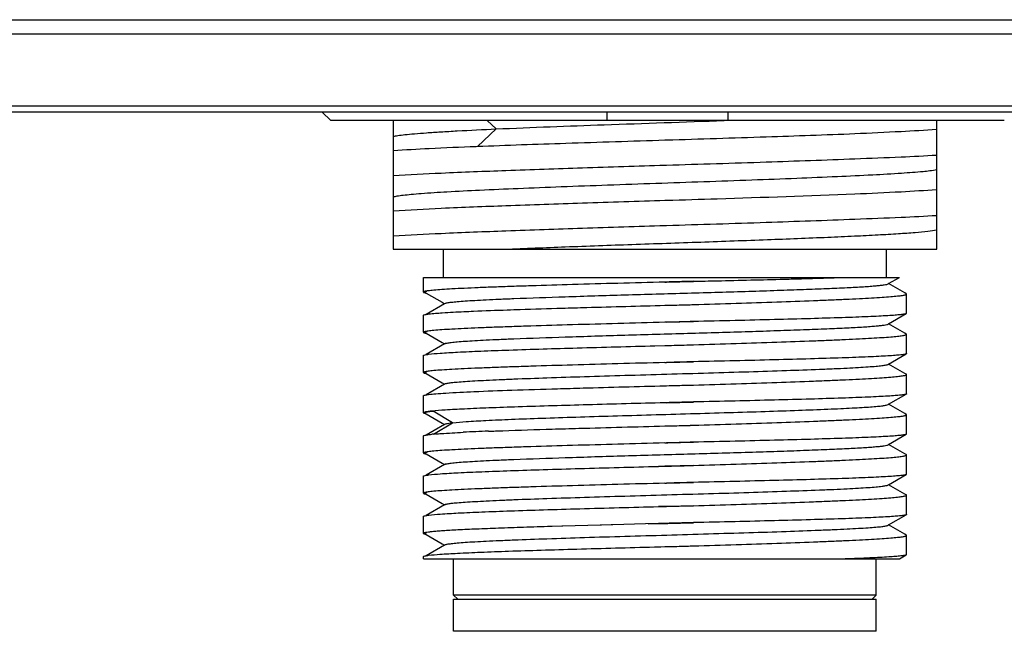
# Model space of a CAD drawing. Header units: millimetres. Extents: x 124 to 521, y 96 to 427.
# Tile 6 of 21: x 268.88 to 281.11, y 210.01 to 217.62. Entities that reach past the tile are written whole.
import ezdxf

# ---------------------------------------------------------------- set-up
doc = ezdxf.new("R2010")
doc.units = ezdxf.units.MM
doc.header["$LTSCALE"] = 32.67
doc.layers.add('00_COMPONENTS', color=7, linetype='CONTINUOUS')

msp = doc.modelspace()

# ---------------------------------------------------------------- linework, layer by layer
at = {"layer": '00_COMPONENTS'}
for p, q in [((267.6739, 217.6181), (303.7881, 217.6181)), ((267.4661, 217.4413), (303.7881, 217.4413)), ((303.7881, 216.542), (252.9701, 216.542)), ((303.7881, 216.4689), (252.9701, 216.4689)), ((272.6373, 216.4689), (272.7433, 216.3646)), ((281.1099, 216.3646), (272.7433, 216.3646)), ((273.5201, 216.3646), (273.5201, 215.6754)), ((274.797, 216.2598), (274.6846, 216.3646)), ((276.1766, 216.3646), (276.1766, 216.4689)), ((277.6766, 216.4689), (277.6766, 216.3646)), ((280.2701, 214.7645), (280.2701, 216.3646)), ((274.5646, 216.0432), (274.7971, 216.2597)), ((276.8951, 216.1224), (276.9155, 216.1231)), ((274.5489, 216.0433), (274.5645, 216.0439)), ((276.9155, 215.806), (276.8951, 215.8053)), ((273.5201, 215.6736), (273.5201, 214.9254)), ((276.8951, 215.3724), (276.9155, 215.373)), ((276.9155, 215.056), (276.8951, 215.0553)), ((273.5201, 214.9236), (273.5201, 214.7645)), ((273.5201, 214.7645), (280.2701, 214.7645)), ((274.1451, 214.4145), (274.1451, 214.7645)), ((279.6451, 214.4145), (279.6451, 214.7645)), ((273.8951, 214.2316), (273.8951, 214.4145)), ((273.8952, 214.4145), (279.8063, 214.4145)), ((278.3774, 214.3924), (278.3872, 214.3927)), ((279.6729, 214.337), (279.8064, 214.4142)), ((276.9155, 214.3564), (276.8951, 214.3559)), ((276.8951, 214.3559), (276.9155, 214.3564)), ((276.9155, 214.3564), (277.2487, 214.3653)), ((279.6661, 214.3331), (279.6729, 214.337)), ((279.7011, 214.3207), (279.6729, 214.337)), ((279.8735, 214.2211), (279.7011, 214.3207)), ((273.9147, 214.2277), (273.9285, 214.2198)), ((273.9285, 214.2198), (274.1273, 214.1049)), ((279.8916, 214.2106), (279.8735, 214.2211)), ((279.8951, 213.9671), (279.8951, 214.2066)), ((274.1581, 214.0871), (273.9294, 213.9548)), ((274.1273, 214.1049), (274.1581, 214.0871)), ((274.1649, 214.091), (274.1581, 214.0871)), ((276.8951, 214.0672), (276.9155, 214.0677)), ((276.8951, 214.0672), (276.9155, 214.0677)), ((273.8951, 213.7316), (273.8951, 213.9429)), ((279.673, 213.837), (279.8923, 213.9638)), ((276.9155, 213.8564), (276.8951, 213.8558)), ((276.9155, 213.8564), (277.2487, 213.8652)), ((279.6661, 213.8331), (279.673, 213.837)), ((279.7013, 213.8207), (279.673, 213.837)), ((279.8736, 213.721), (279.7013, 213.8207)), ((273.9147, 213.7277), (273.9285, 213.7198)), ((273.9285, 213.7198), (274.1273, 213.6049)), ((279.8917, 213.7106), (279.8736, 213.721)), ((279.8951, 213.4671), (279.8951, 213.7066)), ((274.1581, 213.5871), (273.9292, 213.4548)), ((274.1273, 213.6049), (274.1581, 213.5871)), ((274.1649, 213.591), (274.1581, 213.5871)), ((276.7707, 213.5639), (276.9155, 213.5677)), ((276.7707, 213.5639), (276.8951, 213.5672)), ((276.7707, 213.5639), (276.8951, 213.5672)), ((276.8951, 213.5672), (276.9155, 213.5678)), ((276.9155, 213.5678), (277.2491, 213.5761)), ((273.8951, 213.2316), (273.8951, 213.4429)), ((279.673, 213.3371), (279.8923, 213.4638)), ((276.8951, 213.3559), (276.9155, 213.3564)), ((276.8951, 213.3559), (276.9155, 213.3564)), ((276.9155, 213.3564), (277.2487, 213.3652)), ((279.6661, 213.3331), (279.673, 213.3371)), ((279.7013, 213.3207), (279.673, 213.3371)), ((279.8736, 213.2211), (279.7013, 213.3207)), ((273.9147, 213.2277), (273.9285, 213.2198)), ((273.9285, 213.2198), (274.1273, 213.1049)), ((279.8916, 213.2107), (279.8736, 213.2211)), ((279.8951, 212.9671), (279.8951, 213.2066)), ((274.158, 213.0871), (273.9292, 212.9548)), ((274.1273, 213.1049), (274.158, 213.0871)), ((274.165, 213.0911), (274.158, 213.0871)), ((276.8951, 213.0672), (276.9155, 213.0677)), ((276.9155, 213.0677), (277.2491, 213.0762)), ((273.8951, 212.7316), (273.8951, 212.9429)), ((279.673, 212.837), (279.8923, 212.9638)), ((276.9155, 212.8564), (276.8951, 212.8558)), ((276.9155, 212.8564), (277.2487, 212.8652)), ((279.6661, 212.8331), (279.673, 212.837)), ((279.7012, 212.8207), (279.673, 212.837)), ((279.8735, 212.7211), (279.7012, 212.8207)), ((273.9146, 212.7278), (273.9278, 212.7201)), ((273.9278, 212.7201), (274.1284, 212.6042)), ((274.2575, 212.6082), (274.0162, 212.7525)), ((279.8915, 212.7107), (279.8735, 212.7211)), ((279.8951, 212.4672), (279.8951, 212.7066)), ((274.0193, 212.4656), (274.2575, 212.6081)), ((274.158, 212.5871), (274.0279, 212.5119)), ((274.1284, 212.6042), (274.158, 212.5871)), ((274.1649, 212.591), (274.158, 212.5871)), ((276.8951, 212.5674), (276.9155, 212.5679)), ((276.8951, 212.5672), (276.9155, 212.5677)), ((273.8951, 212.2316), (273.8951, 212.4429)), ((274.0279, 212.5119), (273.9291, 212.4548)), ((279.6729, 212.3371), (279.8923, 212.4639)), ((279.8951, 212.4671), (279.8923, 212.4639)), ((276.8951, 212.3558), (276.9319, 212.3568)), ((276.8951, 212.3558), (276.9155, 212.3564)), ((276.9319, 212.3568), (277.2486, 212.3652)), ((279.666, 212.3331), (279.6729, 212.3371)), ((279.7007, 212.3211), (279.6729, 212.3371)), ((279.8734, 212.2212), (279.7007, 212.3211)), ((273.9162, 212.2268), (273.9283, 212.2198)), ((273.9283, 212.2198), (274.1284, 212.1041)), ((279.8916, 212.2107), (279.8734, 212.2212)), ((279.8951, 211.9671), (279.8951, 212.2066)), ((274.158, 212.0871), (273.9292, 211.9548)), ((274.1284, 212.1041), (274.158, 212.0871)), ((274.1649, 212.0911), (274.158, 212.0871)), ((276.8127, 212.065), (276.9155, 212.0677)), ((276.9155, 212.0677), (276.8127, 212.065)), ((276.8127, 212.065), (276.8951, 212.0672)), ((276.9155, 212.0677), (276.8951, 212.0672)), ((277.2491, 212.0766), (276.9155, 212.0677)), ((279.6729, 211.8371), (279.8923, 211.9639)), ((279.8951, 211.9671), (279.8923, 211.9639)), ((273.8951, 211.7316), (273.8951, 211.9429)), ((276.8951, 211.8559), (276.9155, 211.8564)), ((276.8951, 211.8559), (276.9155, 211.8564)), ((276.9155, 211.8564), (277.2487, 211.8652)), ((279.6661, 211.8331), (279.6729, 211.8371)), ((279.7006, 211.8211), (279.6729, 211.8371)), ((273.9147, 211.7277), (273.9284, 211.7198)), ((273.9284, 211.7198), (274.1285, 211.6041)), ((279.8734, 211.7212), (279.7006, 211.8211)), ((279.8916, 211.7107), (279.8734, 211.7212)), ((279.8951, 211.4671), (279.8951, 211.7066)), ((274.158, 211.5871), (273.9292, 211.4548)), ((274.1285, 211.6041), (274.158, 211.5871)), ((274.165, 211.5911), (274.158, 211.5871)), ((276.8135, 211.565), (276.9155, 211.5677)), ((276.9155, 211.5677), (276.8135, 211.565)), ((276.8135, 211.565), (276.8951, 211.5672)), ((276.9323, 211.5682), (276.8951, 211.5672)), ((277.2491, 211.5766), (276.9323, 211.5682)), ((279.673, 211.337), (279.8923, 211.4638)), ((273.8951, 211.2316), (273.8951, 211.4429)), ((276.0883, 211.3343), (275.6264, 211.3212)), ((276.1006, 211.3346), (276.0883, 211.3343)), ((276.1055, 211.3347), (276.1006, 211.3346)), ((276.2273, 211.3381), (276.1055, 211.3347)), ((276.2475, 211.3386), (276.2273, 211.3381)), ((276.6515, 211.3494), (276.2475, 211.3386)), ((276.8151, 211.3537), (276.6515, 211.3494)), ((276.8151, 211.3537), (276.6515, 211.3494)), ((276.6883, 211.3504), (276.8151, 211.3537)), ((276.9155, 211.3564), (276.8151, 211.3537)), ((276.8151, 211.3537), (276.9155, 211.3564)), ((276.8951, 211.3558), (276.8151, 211.3537)), ((276.8951, 211.3559), (276.9316, 211.3568)), ((276.9316, 211.3568), (277.2487, 211.3652)), ((279.6661, 211.3331), (279.673, 211.337)), ((279.7006, 211.3211), (279.673, 211.337)), ((273.9147, 211.2278), (273.9285, 211.2198)), ((273.9285, 211.2198), (274.1285, 211.1042)), ((275.4883, 211.3172), (275.4799, 211.3169)), ((275.4932, 211.3173), (275.4883, 211.3172)), ((275.615, 211.3209), (275.4932, 211.3173)), ((275.6264, 211.3212), (275.615, 211.3209)), ((279.8733, 211.2212), (279.7006, 211.3211)), ((279.8916, 211.2107), (279.8733, 211.2212)), ((274.1285, 211.1042), (274.1581, 211.0871)), ((274.165, 211.0911), (274.1581, 211.0871)), ((279.8951, 210.9671), (279.8951, 211.2066)), ((274.1581, 211.0871), (273.9293, 210.9549)), ((276.7633, 211.0637), (276.8951, 211.0672)), ((276.7633, 211.0637), (276.8437, 211.0659)), ((276.8437, 211.0659), (276.8951, 211.0672)), ((276.8951, 211.0672), (276.9155, 211.0678)), ((276.8951, 211.0672), (276.9155, 211.0677)), ((276.9155, 211.0678), (276.9247, 211.068)), ((276.9247, 211.068), (277.2493, 211.0762)), ((273.8951, 210.9145), (273.8951, 210.9429)), ((273.8951, 210.9145), (279.8063, 210.9145)), ((274.2701, 210.4645), (274.2701, 210.9145)), ((279.5201, 210.4645), (279.5201, 210.9145)), ((279.8064, 210.9142), (279.8922, 210.9638)), ((274.3201, 210.4145), (274.2701, 210.4645)), ((279.5201, 210.4645), (274.2701, 210.4645)), ((274.2701, 210.0145), (274.2701, 210.4145)), ((274.2702, 210.4145), (279.5201, 210.4145)), ((279.4701, 210.4145), (279.5201, 210.4645)), ((279.5201, 210.0145), (279.5201, 210.4145)), ((279.5201, 210.0145), (274.2702, 210.0145))]:
    msp.add_line(p, q, dxfattribs=at)
for centre, radius, start, end in [((273.8541, 342.5062), 128.475, 271.365401, 271.514239), ((273.74, 345.0729), 132.5431, 271.372813, 271.517082), ((274.236, 210.1123), 2.3633, 95.36077, 95.74566), ((274.3004, 209.4244), 3.0543, 94.77855, 95.35893), ((275.8968, 180.8316), 31.6932, 92.16101, 92.72762)]:
    msp.add_arc(centre, radius, start, end, dxfattribs=at)
for points, knots in [([(274.7972, 216.2596), (275.2446, 216.2796), (276.1887, 216.3145), (277.133, 216.3469), (277.6296, 216.3646)], [0, 0, 0, 0, 0.4740061, 1, 1, 1, 1]), ([(273.5204, 216.1657), (273.5383, 216.1712), (273.5861, 216.1794), (273.6734, 216.1904), (273.7923, 216.2016), (273.941, 216.213), (274.1183, 216.2246), (274.4067, 216.2412), (274.636, 216.2527), (274.797, 216.2598)], [0, 0, 0, 0, 0.043927, 0.1129879, 0.2064739, 0.3233211, 0.4623928, 0.6224826, 1, 1, 1, 1]), ([(279.2539, 216.2021), (279.4451, 216.2105), (279.784, 216.2266), (280.1227, 216.2464), (280.2701, 216.2572)], [0, 0, 0, 0, 0.5643127, 1, 1, 1, 1]), ([(274.5645, 216.0439), (274.9307, 216.0584), (275.7076, 216.085), (276.4845, 216.1096), (276.8951, 216.1224)], [0, 0, 0, 0, 0.4714961, 1, 1, 1, 1]), ([(276.9155, 216.1231), (277.3281, 216.136), (278.1077, 216.1604), (278.8871, 216.1874), (279.2539, 216.2021)], [0, 0, 0, 0, 0.5293796, 1, 1, 1, 1]), ([(273.5201, 215.9924), (273.6692, 216.0026), (274.0121, 216.0207), (274.3551, 216.0356), (274.5489, 216.0433)], [0, 0, 0, 0, 0.4352933, 1, 1, 1, 1]), ([(279.2539, 215.8852), (278.8871, 215.8705), (278.1077, 215.8434), (277.3281, 215.8189), (276.9155, 215.806)], [0, 0, 0, 0, 0.4706188, 1, 1, 1, 1]), ([(280.2701, 215.9317), (280.1227, 215.9225), (279.784, 215.9056), (279.4451, 215.892), (279.2539, 215.8852)], [0, 0, 0, 0, 0.4356367, 1, 1, 1, 1]), ([(276.8951, 215.8053), (276.5532, 215.7946), (275.8947, 215.774), (274.9685, 215.7429), (274.1854, 215.7121), (273.7188, 215.6889), (273.5201, 215.6754)], [0, 0, 0, 0, 0.3038545, 0.5851645, 0.8230834, 1, 1, 1, 1]), ([(273.5202, 215.4158), (273.5359, 215.4206), (273.5768, 215.4283), (273.6509, 215.4384), (273.7505, 215.4485), (273.932, 215.4636), (274.2154, 215.4815), (274.6165, 215.502), (275.0896, 215.5225), (275.6198, 215.5434), (276.1905, 215.5641), (276.9803, 215.5918), (277.7631, 215.6187), (278.5145, 215.6474), (279.0146, 215.668), (279.449, 215.6884), (279.8043, 215.7089), (280.0692, 215.7286), (280.2146, 215.7439), (280.2701, 215.7541)], [0, 0, 0, 0, 0.0072914, 0.0183869, 0.033222, 0.0517147, 0.0991789, 0.1592091, 0.2299734, 0.3093002, 0.3946517, 0.4834067, 0.6599663, 0.7422459, 0.8170671, 0.8820756, 0.9352438, 0.9749533, 1, 1, 1, 1]), ([(279.2539, 215.4522), (279.4451, 215.4606), (279.784, 215.4766), (280.1227, 215.4966), (280.2701, 215.5074)], [0, 0, 0, 0, 0.5643082, 1, 1, 1, 1]), ([(273.5201, 215.2424), (273.7188, 215.2559), (274.1854, 215.2791), (274.9685, 215.3099), (275.8947, 215.3409), (276.5532, 215.3617), (276.8951, 215.3724)], [0, 0, 0, 0, 0.1769194, 0.4148396, 0.6961487, 1, 1, 1, 1]), ([(276.9155, 215.3731), (277.1248, 215.3796), (277.9043, 215.404), (278.6838, 215.4293), (279.2539, 215.4522)], [0, 0, 0, 0, 0.2685144, 1, 1, 1, 1]), ([(279.2539, 215.1352), (278.8871, 215.1205), (278.1077, 215.0934), (277.3281, 215.0689), (276.9155, 215.056)], [0, 0, 0, 0, 0.4706191, 1, 1, 1, 1]), ([(280.2701, 215.1816), (280.1227, 215.1721), (279.7839, 215.1558), (279.4451, 215.1423), (279.2539, 215.1352)], [0, 0, 0, 0, 0.4356374, 1, 1, 1, 1]), ([(276.8951, 215.0553), (276.5532, 215.0446), (275.8947, 215.024), (274.9685, 214.9929), (274.1854, 214.9621), (273.7188, 214.9389), (273.5201, 214.9254)], [0, 0, 0, 0, 0.3038535, 0.5851626, 0.8230817, 1, 1, 1, 1]), ([(274.9084, 214.7646), (275.158, 214.7754), (275.6835, 214.7958), (276.494, 214.8251), (277.3309, 214.8537), (278.1418, 214.8831), (278.7779, 214.9076), (279.236, 214.9285), (279.5285, 214.943), (279.7801, 214.9575), (279.9866, 214.9722), (280.145, 214.9865), (280.2342, 214.9976), (280.2701, 215.0041)], [0, 0, 0, 0, 0.1396267, 0.2939366, 0.4532422, 0.6076119, 0.7474026, 0.8090515, 0.8638918, 0.9110799, 0.9498478, 0.9795978, 1, 1, 1, 1]), ([(277.2487, 214.3654), (277.3469, 214.3677), (277.7231, 214.3768), (278.0994, 214.3852), (278.3774, 214.3924)], [0, 0, 0, 0, 0.26106, 1, 1, 1, 1]), ([(278.3872, 214.3927), (278.4552, 214.3945), (278.704, 214.4011), (278.9528, 214.4082), (279.1334, 214.4145)], [0, 0, 0, 0, 0.2736621, 1, 1, 1, 1]), ([(276.8951, 214.3559), (276.7, 214.3507), (276.3173, 214.3406), (275.7617, 214.3253), (275.3224, 214.3123), (274.998, 214.3017), (274.7806, 214.294), (274.5835, 214.2863), (274.4087, 214.2787), (274.2578, 214.2711), (274.1323, 214.2635), (274.0442, 214.2569), (273.9873, 214.2514), (273.955, 214.2475), (273.93, 214.2439), (273.9114, 214.24), (273.901, 214.2371), (273.8951, 214.2333), (273.8951, 214.2316)], [0, 0, 0, 0, 0.1948032, 0.3821262, 0.5547751, 0.6334966, 0.7061234, 0.7719577, 0.8303674, 0.880793, 0.9227537, 0.9558545, 0.9689851, 0.9797968, 0.9882716, 0.9944066, 0.9982352, 1, 1, 1, 1]), ([(274.1649, 214.091), (274.1679, 214.0927), (274.1764, 214.0955), (274.2014, 214.1012), (274.2482, 214.1075), (274.3222, 214.1148), (274.4196, 214.122), (274.5395, 214.1294), (274.6809, 214.1369), (274.8424, 214.1444), (275.1693, 214.1578), (275.6888, 214.1759), (276.4087, 214.1976), (277.0449, 214.2156), (277.5591, 214.2308), (277.9303, 214.2419), (278.281, 214.2532), (278.604, 214.2645), (278.8927, 214.2754), (279.1412, 214.2866), (279.3209, 214.2963), (279.4409, 214.3042), (279.5119, 214.3098), (279.5697, 214.3154), (279.6142, 214.3207), (279.6448, 214.3262), (279.661, 214.3301), (279.6661, 214.3331)], [0, 0, 0, 0, 0.0018698, 0.0048151, 0.0139941, 0.0275297, 0.04531, 0.0671773, 0.0929457, 0.1223851, 0.1552302, 0.2710913, 0.4054274, 0.5473947, 0.6176602, 0.6855389, 0.7496504, 0.8087106, 0.8615021, 0.9069663, 0.9442007, 0.959475, 0.9724186, 0.9829801, 0.9911157, 0.9967875, 1, 1, 1, 1]), ([(277.2487, 214.3654), (277.221, 214.3647), (277.1099, 214.3614), (276.9989, 214.3586), (276.9155, 214.3564)], [0, 0, 0, 0, 0.249248, 1, 1, 1, 1]), ([(273.8951, 214.2316), (273.8951, 214.2304), (273.8981, 214.2275), (273.9091, 214.2236), (273.92, 214.2213), (273.9284, 214.2198)], [0, 0, 0, 0, 0.0998222, 0.2908942, 1, 1, 1, 1]), ([(273.9157, 214.2277), (273.9146, 214.2284), (273.9122, 214.2297), (273.9128, 214.2325), (273.9134, 214.2332)], [0, 0, 0, 0, 0.5896742, 1, 1, 1, 1]), ([(273.9134, 214.2332), (273.9153, 214.2355), (273.924, 214.2385), (273.9321, 214.2406), (273.9376, 214.2418)], [0, 0, 0, 0, 0.3459505, 1, 1, 1, 1]), ([(277.2491, 214.0764), (277.4265, 214.0816), (277.7715, 214.0925), (278.269, 214.1086), (278.658, 214.1229), (278.9426, 214.1342), (279.1319, 214.1423), (279.3028, 214.1505), (279.4539, 214.1586), (279.5839, 214.1666), (279.6919, 214.1743), (279.7767, 214.182), (279.8328, 214.1888), (279.8653, 214.1944), (279.8811, 214.1983), (279.8904, 214.2013), (279.8951, 214.2049), (279.8951, 214.2066)], [0, 0, 0, 0, 0.2007041, 0.390432, 0.5629548, 0.6409669, 0.7126095, 0.7772953, 0.8344942, 0.8837371, 0.9246249, 0.9568346, 0.9801254, 0.988381, 0.9943741, 0.9981529, 1, 1, 1, 1]), ([(279.8951, 214.2066), (279.8951, 214.2069), (279.8946, 214.2087), (279.8929, 214.2098), (279.8916, 214.2106)], [0, 0, 0, 0, 0.1880601, 1, 1, 1, 1]), ([(274.9367, 214.0108), (274.9895, 214.0127), (275.2164, 214.0203), (275.4434, 214.0272), (275.6175, 214.0323)], [0, 0, 0, 0, 0.2329135, 1, 1, 1, 1]), ([(275.6175, 214.0323), (275.7193, 214.0353), (276.1452, 214.0474), (276.5711, 214.0586), (276.8951, 214.0672)], [0, 0, 0, 0, 0.239239, 1, 1, 1, 1]), ([(276.9155, 214.0677), (276.999, 214.0699), (277.1102, 214.073), (277.2214, 214.0756), (277.2491, 214.0764)], [0, 0, 0, 0, 0.750754, 1, 1, 1, 1]), ([(273.8951, 213.9429), (273.8951, 213.9441), (273.8982, 213.947), (273.9094, 213.951), (273.9206, 213.9533), (273.9293, 213.9548)], [0, 0, 0, 0, 0.099153, 0.2901403, 1, 1, 1, 1]), ([(273.9293, 213.9548), (273.9315, 213.9552), (273.9417, 213.9569), (273.952, 213.9584), (273.96, 213.9594)], [0, 0, 0, 0, 0.2210596, 1, 1, 1, 1]), ([(273.96, 213.9594), (274.0162, 213.9665), (274.1623, 213.9771), (274.3083, 213.9851), (274.3978, 213.9893)], [0, 0, 0, 0, 0.3875127, 1, 1, 1, 1]), ([(274.3978, 213.9893), (274.4374, 213.9912), (274.617, 213.9993), (274.7966, 214.006), (274.9367, 214.0108)], [0, 0, 0, 0, 0.2205406, 1, 1, 1, 1]), ([(279.8923, 213.9638), (279.8896, 213.9623), (279.8818, 213.9598), (279.8589, 213.9549), (279.8156, 213.9496), (279.7469, 213.9434), (279.6561, 213.9373), (279.5439, 213.9312), (279.4112, 213.9251), (279.259, 213.919), (279.0206, 213.9105), (278.6839, 213.9005), (278.2409, 213.8886), (277.7563, 213.8773), (277.4209, 213.8693), (277.2487, 213.8654)], [0, 0, 0, 0, 0.0034951, 0.0090864, 0.0266881, 0.0528083, 0.0872732, 0.129826, 0.1801489, 0.2378504, 0.3024917, 0.4505313, 0.619701, 0.8047585, 1, 1, 1, 1]), ([(279.8951, 213.9671), (279.8951, 213.9661), (279.8939, 213.9648), (279.8927, 213.9641), (279.8923, 213.9638)], [0, 0, 0, 0, 0.664582, 1, 1, 1, 1]), ([(276.8951, 213.8558), (276.7, 213.8507), (276.3173, 213.8406), (275.7617, 213.8253), (275.3224, 213.8123), (274.998, 213.8017), (274.7806, 213.794), (274.5835, 213.7864), (274.4087, 213.7787), (274.2578, 213.7711), (274.1323, 213.7635), (274.0442, 213.7569), (273.9873, 213.7514), (273.955, 213.7475), (273.93, 213.7439), (273.9114, 213.74), (273.901, 213.7371), (273.8951, 213.7334), (273.8951, 213.7316)], [0, 0, 0, 0, 0.1948025, 0.3821258, 0.5547751, 0.6334968, 0.7061236, 0.7719581, 0.8303681, 0.8807941, 0.9227555, 0.9558571, 0.9689878, 0.9797994, 0.988274, 0.9944085, 0.9982364, 1, 1, 1, 1]), ([(274.1649, 213.591), (274.1678, 213.5927), (274.1763, 213.5955), (274.2014, 213.6012), (274.2482, 213.6074), (274.3221, 213.6148), (274.4195, 213.622), (274.5394, 213.6294), (274.6808, 213.6369), (274.8423, 213.6444), (275.1692, 213.6579), (275.6887, 213.6759), (276.4086, 213.6975), (277.0449, 213.7157), (277.5591, 213.7308), (277.9304, 213.742), (278.2811, 213.7531), (278.6041, 213.7644), (278.8928, 213.7755), (279.1414, 213.7866), (279.321, 213.7963), (279.441, 213.8043), (279.512, 213.8098), (279.5697, 213.8154), (279.6142, 213.8207), (279.6448, 213.8262), (279.661, 213.8301), (279.6661, 213.8331)], [0, 0, 0, 0, 0.0018701, 0.0048172, 0.0139987, 0.0275237, 0.0452932, 0.0671638, 0.0929388, 0.1223728, 0.1552096, 0.2710813, 0.4054232, 0.5473975, 0.6176642, 0.6855518, 0.7496619, 0.8087201, 0.8615235, 0.9069732, 0.9442101, 0.9594921, 0.9724309, 0.9829796, 0.9911041, 0.9967765, 1, 1, 1, 1]), ([(277.2487, 213.8654), (277.221, 213.8647), (277.1099, 213.8614), (276.9989, 213.8586), (276.9155, 213.8564)], [0, 0, 0, 0, 0.249248, 1, 1, 1, 1]), ([(273.8951, 213.7316), (273.8951, 213.7304), (273.8981, 213.7276), (273.9091, 213.7236), (273.92, 213.7213), (273.9285, 213.7198)], [0, 0, 0, 0, 0.0997428, 0.290811, 1, 1, 1, 1]), ([(273.9147, 213.7277), (273.9132, 213.7286), (273.9093, 213.7328), (273.9148, 213.7352), (273.9168, 213.7361)], [0, 0, 0, 0, 0.4385376, 1, 1, 1, 1]), ([(273.9168, 213.7361), (273.9182, 213.7368), (273.9263, 213.7397), (273.9348, 213.7414), (273.9418, 213.7427)], [0, 0, 0, 0, 0.1786806, 1, 1, 1, 1]), ([(277.2491, 213.5764), (277.4265, 213.5818), (277.7715, 213.5923), (278.269, 213.6088), (278.658, 213.6227), (278.9426, 213.6343), (279.1319, 213.6424), (279.3028, 213.6504), (279.4539, 213.6586), (279.5839, 213.6666), (279.6918, 213.6744), (279.7767, 213.682), (279.8328, 213.6888), (279.8653, 213.6943), (279.8811, 213.6983), (279.8904, 213.7013), (279.8951, 213.705), (279.8951, 213.7066)], [0, 0, 0, 0, 0.2007063, 0.3904229, 0.5629446, 0.6409565, 0.7125963, 0.7772814, 0.8344782, 0.8837212, 0.9246101, 0.9568165, 0.9801051, 0.9883597, 0.9943567, 0.9981447, 1, 1, 1, 1]), ([(279.8951, 213.7066), (279.8951, 213.7078), (279.8937, 213.7094), (279.8922, 213.7103), (279.8917, 213.7106)], [0, 0, 0, 0, 0.6643612, 1, 1, 1, 1]), ([(273.9591, 213.4593), (274.0061, 213.4653), (274.1259, 213.4747), (274.3416, 213.4872), (274.6269, 213.4997), (275.1223, 213.5178), (275.8438, 213.5393), (276.4486, 213.5554), (276.7707, 213.5639)], [0, 0, 0, 0, 0.0504884, 0.1279732, 0.2303866, 0.3549547, 0.6564979, 1, 1, 1, 1]), ([(276.9155, 213.5677), (276.999, 213.5699), (277.1102, 213.573), (277.2214, 213.5756), (277.2491, 213.5764)], [0, 0, 0, 0, 0.750754, 1, 1, 1, 1]), ([(273.8951, 213.4429), (273.8951, 213.4441), (273.8982, 213.447), (273.9094, 213.451), (273.9206, 213.4533), (273.9292, 213.4548)], [0, 0, 0, 0, 0.0991708, 0.2901486, 1, 1, 1, 1]), ([(273.9292, 213.4548), (273.9314, 213.4552), (273.9413, 213.4569), (273.9514, 213.4583), (273.9591, 213.4593)], [0, 0, 0, 0, 0.2215321, 1, 1, 1, 1]), ([(279.8923, 213.4638), (279.8896, 213.4623), (279.8819, 213.4599), (279.8589, 213.455), (279.8156, 213.4497), (279.747, 213.4434), (279.6562, 213.4373), (279.544, 213.4312), (279.4113, 213.4251), (279.2591, 213.419), (279.0207, 213.4105), (278.684, 213.4005), (278.241, 213.3886), (277.7563, 213.3774), (277.4209, 213.3693), (277.2487, 213.3654)], [0, 0, 0, 0, 0.0034902, 0.0090769, 0.0266707, 0.0527845, 0.0872441, 0.1297928, 0.1801132, 0.2378138, 0.3024552, 0.4504988, 0.6196767, 0.8047453, 1, 1, 1, 1]), ([(279.8951, 213.4671), (279.8951, 213.4661), (279.8939, 213.4648), (279.8927, 213.4641), (279.8923, 213.4638)], [0, 0, 0, 0, 0.6647411, 1, 1, 1, 1]), ([(276.8951, 213.3559), (276.7, 213.3507), (276.3173, 213.3406), (275.7617, 213.3253), (275.3224, 213.3123), (274.998, 213.3017), (274.7806, 213.294), (274.5835, 213.2863), (274.4087, 213.2787), (274.2578, 213.2711), (274.1323, 213.2635), (274.0442, 213.2569), (273.9873, 213.2514), (273.955, 213.2475), (273.93, 213.2439), (273.9114, 213.24), (273.901, 213.2371), (273.8951, 213.2333), (273.8951, 213.2316)], [0, 0, 0, 0, 0.1948032, 0.3821262, 0.5547752, 0.6334969, 0.7061238, 0.7719581, 0.8303678, 0.8807933, 0.922754, 0.9558549, 0.9689856, 0.9797973, 0.9882722, 0.9944072, 0.9982357, 1, 1, 1, 1]), ([(274.165, 213.0911), (274.168, 213.0928), (274.1765, 213.0956), (274.2017, 213.1012), (274.2487, 213.1074), (274.3228, 213.1148), (274.4203, 213.1221), (274.5403, 213.1295), (274.6818, 213.1369), (274.8434, 213.1444), (275.0948, 213.1549), (275.4472, 213.1675), (275.9065, 213.1824), (276.4021, 213.1972), (276.9163, 213.2121), (277.4304, 213.2269), (277.9259, 213.2418), (278.3851, 213.2566), (278.7373, 213.2693), (278.9886, 213.2797), (279.1501, 213.2872), (279.2914, 213.2947), (279.4114, 213.3021), (279.5088, 213.3094), (279.5827, 213.3167), (279.6295, 213.3229), (279.6546, 213.3285), (279.6631, 213.3313), (279.6661, 213.3331)], [0, 0, 0, 0, 0.0018814, 0.0048431, 0.0140645, 0.0276286, 0.0454171, 0.0673028, 0.0931054, 0.1225658, 0.1554122, 0.2301271, 0.3145453, 0.4056438, 0.5001369, 0.5946217, 0.6857075, 0.7700973, 0.8447819, 0.8776234, 0.9070425, 0.9328047, 0.9546878, 0.9724682, 0.9859832, 0.9951607, 0.9981165, 1, 1, 1, 1]), ([(277.2487, 213.3654), (277.221, 213.3647), (277.1099, 213.3614), (276.9989, 213.3586), (276.9155, 213.3564)], [0, 0, 0, 0, 0.249248, 1, 1, 1, 1]), ([(273.8951, 213.2316), (273.8951, 213.2304), (273.8981, 213.2275), (273.9091, 213.2236), (273.92, 213.2213), (273.9284, 213.2198)], [0, 0, 0, 0, 0.0997895, 0.2908561, 1, 1, 1, 1]), ([(273.9158, 213.2277), (273.9146, 213.2284), (273.9122, 213.2297), (273.9127, 213.2325), (273.9133, 213.2332)], [0, 0, 0, 0, 0.5919551, 1, 1, 1, 1]), ([(273.9133, 213.2332), (273.9152, 213.2355), (273.9239, 213.2385), (273.932, 213.2406), (273.9375, 213.2417)], [0, 0, 0, 0, 0.3449017, 1, 1, 1, 1]), ([(277.2491, 213.0764), (277.4265, 213.0818), (277.7715, 213.0922), (278.269, 213.1089), (278.658, 213.1227), (278.9426, 213.1342), (279.1319, 213.1424), (279.3028, 213.1505), (279.4539, 213.1585), (279.5839, 213.1665), (279.6918, 213.1744), (279.7767, 213.182), (279.8328, 213.1888), (279.8653, 213.1943), (279.8811, 213.1983), (279.8904, 213.2012), (279.8951, 213.205), (279.8951, 213.2066)], [0, 0, 0, 0, 0.2007069, 0.3904236, 0.5629452, 0.6409564, 0.7125985, 0.777282, 0.8344798, 0.8837218, 0.9246117, 0.9568198, 0.9801053, 0.9883597, 0.994356, 0.9981402, 1, 1, 1, 1]), ([(279.8916, 213.2107), (279.8908, 213.2111), (279.8862, 213.2134), (279.8812, 213.2147), (279.8771, 213.2158)], [0, 0, 0, 0, 0.1863997, 1, 1, 1, 1]), ([(279.8951, 213.2066), (279.8951, 213.2069), (279.8946, 213.2088), (279.8929, 213.2099), (279.8916, 213.2107)], [0, 0, 0, 0, 0.1890565, 1, 1, 1, 1]), ([(275.5595, 213.0306), (275.6655, 213.0337), (276.1107, 213.0465), (276.5559, 213.0582), (276.8951, 213.0672)], [0, 0, 0, 0, 0.2381422, 1, 1, 1, 1]), ([(276.9155, 213.0677), (276.999, 213.0699), (277.1102, 213.073), (277.2214, 213.0757), (277.2491, 213.0764)], [0, 0, 0, 0, 0.7507539, 1, 1, 1, 1]), ([(273.8951, 212.9429), (273.8951, 212.9441), (273.8982, 212.947), (273.9094, 212.951), (273.9205, 212.9533), (273.9291, 212.9548)], [0, 0, 0, 0, 0.0992559, 0.290257, 1, 1, 1, 1]), ([(273.9291, 212.9548), (273.9313, 212.9552), (273.9415, 212.9569), (273.9516, 212.9583), (273.9596, 212.9593)], [0, 0, 0, 0, 0.2211538, 1, 1, 1, 1]), ([(273.9596, 212.9593), (273.9889, 212.9631), (274.0597, 212.9696), (274.2473, 212.9826), (274.5623, 212.9973), (275.0248, 213.0144), (275.3706, 213.025), (275.5595, 213.0306)], [0, 0, 0, 0, 0.0553423, 0.1331637, 0.3521608, 0.6460485, 1, 1, 1, 1]), ([(279.8923, 212.9638), (279.8896, 212.9623), (279.8819, 212.9599), (279.859, 212.955), (279.8157, 212.9497), (279.7471, 212.9434), (279.6563, 212.9373), (279.5441, 212.9312), (279.4114, 212.9251), (279.2592, 212.919), (279.0208, 212.9105), (278.6841, 212.9005), (278.2411, 212.8886), (277.7564, 212.8774), (277.4209, 212.8693), (277.2487, 212.8654)], [0, 0, 0, 0, 0.0034864, 0.0090697, 0.0266576, 0.0527664, 0.0872217, 0.1297673, 0.1800859, 0.2377857, 0.3024272, 0.4504738, 0.619658, 0.8047352, 1, 1, 1, 1]), ([(279.8951, 212.9671), (279.8951, 212.9661), (279.8939, 212.9648), (279.8927, 212.9641), (279.8923, 212.9638)], [0, 0, 0, 0, 0.6648319, 1, 1, 1, 1]), ([(276.8951, 212.8558), (276.5743, 212.8474), (275.9665, 212.8313), (275.2377, 212.8101), (274.7282, 212.7923), (274.426, 212.7798), (274.1894, 212.7674), (274.0546, 212.758), (273.9994, 212.7525)], [0, 0, 0, 0, 0.3322522, 0.6294098, 0.7547802, 0.86009, 0.9425513, 1, 1, 1, 1]), ([(274.2575, 212.6081), (274.3134, 212.6143), (274.4514, 212.6245), (274.6945, 212.638), (275.0068, 212.6515), (275.3785, 212.6652), (275.798, 212.679), (276.2524, 212.6928), (276.7273, 212.7066), (277.2082, 212.7205), (277.6799, 212.7343), (278.1278, 212.7481), (278.538, 212.762), (278.8503, 212.7737), (279.0718, 212.7835), (279.2135, 212.7905), (279.3373, 212.7974), (279.4423, 212.8042), (279.5274, 212.8112), (279.5926, 212.8177), (279.6362, 212.8246), (279.6592, 212.8291), (279.6661, 212.8331)], [0, 0, 0, 0, 0.0311602, 0.076587, 0.1349258, 0.2043196, 0.2826638, 0.3674783, 0.4561563, 0.5459232, 0.6339853, 0.7176193, 0.7941978, 0.8613699, 0.8907571, 0.9170225, 0.9399769, 0.9594531, 0.9752892, 0.9873599, 0.9955929, 1, 1, 1, 1]), ([(277.2487, 212.8654), (277.221, 212.8647), (277.1099, 212.8614), (276.9989, 212.8586), (276.9155, 212.8564)], [0, 0, 0, 0, 0.249248, 1, 1, 1, 1]), ([(273.9994, 212.7525), (273.9842, 212.7509), (273.9585, 212.7482), (273.9245, 212.743), (273.9068, 212.7389), (273.8951, 212.7344), (273.8951, 212.7316)], [0, 0, 0, 0, 0.4254536, 0.7329222, 0.9220153, 1, 1, 1, 1]), ([(273.8951, 212.7316), (273.8951, 212.7304), (273.8979, 212.7277), (273.9084, 212.7238), (273.9187, 212.7215), (273.9267, 212.7201)], [0, 0, 0, 0, 0.1012263, 0.2925059, 1, 1, 1, 1]), ([(273.9154, 212.7278), (273.914, 212.7286), (273.9105, 212.7315), (273.9141, 212.7343), (273.9155, 212.7351)], [0, 0, 0, 0, 0.4979507, 1, 1, 1, 1]), ([(273.9155, 212.7351), (273.9162, 212.7355), (273.92, 212.7374), (273.9241, 212.7386), (273.9275, 212.7395)], [0, 0, 0, 0, 0.1897629, 1, 1, 1, 1]), ([(273.9275, 212.7395), (273.9388, 212.7425), (273.9684, 212.7472), (273.9981, 212.7507), (274.0162, 212.7525)], [0, 0, 0, 0, 0.3912694, 1, 1, 1, 1]), ([(277.2491, 212.5764), (277.4265, 212.5819), (277.7715, 212.5922), (278.269, 212.6089), (278.658, 212.6228), (278.9426, 212.6341), (279.1319, 212.6424), (279.3028, 212.6505), (279.4539, 212.6585), (279.5839, 212.6665), (279.6918, 212.6744), (279.7767, 212.6821), (279.8328, 212.6888), (279.8653, 212.6943), (279.8811, 212.6983), (279.8904, 212.7012), (279.8951, 212.7049), (279.8951, 212.7066)], [0, 0, 0, 0, 0.2007073, 0.3904245, 0.5629465, 0.6409576, 0.7126002, 0.7772842, 0.834482, 0.8837233, 0.9246131, 0.9568229, 0.9801087, 0.9883622, 0.9943571, 0.9981401, 1, 1, 1, 1]), ([(279.8915, 212.7107), (279.8907, 212.7112), (279.8861, 212.7134), (279.8811, 212.7148), (279.8771, 212.7158)], [0, 0, 0, 0, 0.1871418, 1, 1, 1, 1]), ([(279.8951, 212.7066), (279.8951, 212.7069), (279.8946, 212.7088), (279.8929, 212.7099), (279.8915, 212.7107)], [0, 0, 0, 0, 0.1882511, 1, 1, 1, 1]), ([(274.1655, 212.5906), (274.1689, 212.5927), (274.1791, 212.596), (274.2096, 212.6026), (274.2368, 212.6059), (274.2575, 212.6082)], [0, 0, 0, 0, 0.1279817, 0.3364491, 1, 1, 1, 1]), ([(275.4956, 212.5287), (275.6061, 212.532), (276.0726, 212.5455), (276.5391, 212.5578), (276.8951, 212.5672)], [0, 0, 0, 0, 0.2368614, 1, 1, 1, 1]), ([(276.9155, 212.5677), (276.999, 212.5699), (277.1102, 212.573), (277.2214, 212.5756), (277.2491, 212.5764)], [0, 0, 0, 0, 0.750754, 1, 1, 1, 1]), ([(273.8951, 212.4429), (273.8951, 212.4441), (273.8981, 212.447), (273.9092, 212.451), (273.9203, 212.4533), (273.9288, 212.4548)], [0, 0, 0, 0, 0.0995191, 0.2904344, 1, 1, 1, 1]), ([(273.9288, 212.4548), (273.9311, 212.4552), (273.9417, 212.4569), (273.9524, 212.4584), (273.9607, 212.4595)], [0, 0, 0, 0, 0.2200103, 1, 1, 1, 1]), ([(273.9607, 212.4595), (273.9637, 212.4598), (273.9765, 212.4614), (273.9894, 212.4628), (273.9994, 212.4638)], [0, 0, 0, 0, 0.2290177, 1, 1, 1, 1]), ([(274.046, 212.4681), (274.0686, 212.47), (274.1827, 212.4785), (274.297, 212.4845), (274.3886, 212.4889)], [0, 0, 0, 0, 0.1985562, 1, 1, 1, 1]), ([(274.7017, 212.5022), (274.7613, 212.5045), (275.0259, 212.5143), (275.2905, 212.5226), (275.4956, 212.5287)], [0, 0, 0, 0, 0.2251322, 1, 1, 1, 1]), ([(279.8923, 212.4639), (279.8896, 212.4623), (279.8818, 212.4599), (279.8589, 212.4549), (279.8156, 212.4496), (279.7469, 212.4434), (279.6561, 212.4373), (279.5439, 212.4312), (279.4112, 212.425), (279.259, 212.4189), (279.0206, 212.4106), (278.6839, 212.4004), (278.2409, 212.3888), (277.7563, 212.3773), (277.4209, 212.3693), (277.2487, 212.3654)], [0, 0, 0, 0, 0.0034971, 0.0090944, 0.026701, 0.0528232, 0.087287, 0.1298439, 0.1801657, 0.2378692, 0.3025084, 0.4505466, 0.6197122, 0.8047637, 1, 1, 1, 1]), ([(276.8951, 212.3558), (276.7, 212.3507), (276.3173, 212.3406), (275.7617, 212.3253), (275.3224, 212.3123), (274.998, 212.3017), (274.7806, 212.294), (274.5835, 212.2863), (274.4087, 212.2787), (274.2578, 212.2711), (274.1323, 212.2635), (274.0442, 212.2569), (273.9873, 212.2514), (273.955, 212.2475), (273.93, 212.2439), (273.9114, 212.24), (273.901, 212.2371), (273.8951, 212.2334), (273.8951, 212.2316)], [0, 0, 0, 0, 0.194803, 0.3821263, 0.5547756, 0.6334973, 0.7061241, 0.7719585, 0.8303684, 0.8807943, 0.9227557, 0.9558572, 0.968988, 0.9797997, 0.9882744, 0.9944089, 0.9982367, 1, 1, 1, 1]), ([(274.165, 212.0911), (274.168, 212.0928), (274.1765, 212.0956), (274.2016, 212.1012), (274.2485, 212.1074), (274.3225, 212.1147), (274.42, 212.122), (274.54, 212.1295), (274.6814, 212.1369), (274.8429, 212.1444), (275.1698, 212.158), (275.6893, 212.1758), (276.4091, 212.1974), (277.1698, 212.2192), (277.8016, 212.238), (278.2811, 212.2529), (278.604, 212.2641), (278.8927, 212.2754), (279.1412, 212.2866), (279.3208, 212.2962), (279.4405, 212.3041), (279.5114, 212.3095), (279.5692, 212.315), (279.6137, 212.3203), (279.6444, 212.3259), (279.6607, 212.33), (279.6659, 212.333)], [0, 0, 0, 0, 0.001884, 0.004841, 0.0140355, 0.02758, 0.0453747, 0.0672505, 0.0930252, 0.1224729, 0.155326, 0.2711887, 0.4055202, 0.547473, 0.6855922, 0.7496779, 0.8087113, 0.8615218, 0.9070169, 0.9441911, 0.9594295, 0.9723546, 0.9829091, 0.9910455, 0.9967377, 1, 1, 1, 1]), ([(277.2487, 212.3654), (277.221, 212.3647), (277.1099, 212.3614), (276.9989, 212.3586), (276.9155, 212.3564)], [0, 0, 0, 0, 0.249248, 1, 1, 1, 1]), ([(273.8951, 212.2316), (273.8951, 212.2304), (273.8981, 212.2276), (273.909, 212.2236), (273.9199, 212.2213), (273.9283, 212.2198)], [0, 0, 0, 0, 0.0998452, 0.2909265, 1, 1, 1, 1]), ([(273.9168, 212.2277), (273.9156, 212.2284), (273.913, 212.2299), (273.9138, 212.2328), (273.9145, 212.2335)], [0, 0, 0, 0, 0.5857618, 1, 1, 1, 1]), ([(273.9145, 212.2335), (273.9166, 212.2358), (273.9255, 212.2388), (273.9339, 212.2409), (273.9396, 212.2421)], [0, 0, 0, 0, 0.3491573, 1, 1, 1, 1]), ([(277.2491, 212.0764), (277.4265, 212.0817), (277.7715, 212.0924), (278.269, 212.1088), (278.658, 212.1228), (278.9426, 212.1341), (279.1319, 212.1424), (279.3028, 212.1506), (279.4539, 212.1586), (279.5839, 212.1665), (279.6918, 212.1744), (279.7767, 212.1821), (279.8328, 212.1888), (279.8653, 212.1943), (279.8811, 212.1983), (279.8904, 212.2013), (279.8951, 212.205), (279.8951, 212.2066)], [0, 0, 0, 0, 0.2006995, 0.3904234, 0.5629418, 0.6409523, 0.712594, 0.7772783, 0.8344744, 0.8837163, 0.9246057, 0.9568146, 0.9800995, 0.9883532, 0.9943487, 0.9981358, 1, 1, 1, 1]), ([(279.8951, 212.2066), (279.8951, 212.207), (279.8947, 212.2088), (279.8929, 212.2099), (279.8916, 212.2107)], [0, 0, 0, 0, 0.1894846, 1, 1, 1, 1]), ([(276.9155, 212.0677), (276.999, 212.0699), (277.1102, 212.073), (277.2214, 212.0756), (277.2491, 212.0764)], [0, 0, 0, 0, 0.750754, 1, 1, 1, 1]), ([(273.8951, 211.9429), (273.8951, 211.9441), (273.8982, 211.947), (273.9093, 211.951), (273.9204, 211.9533), (273.929, 211.9548)], [0, 0, 0, 0, 0.0993627, 0.2903743, 1, 1, 1, 1]), ([(273.929, 211.9548), (273.9313, 211.9552), (273.9417, 211.9569), (273.9522, 211.9584), (273.9603, 211.9594)], [0, 0, 0, 0, 0.2205183, 1, 1, 1, 1]), ([(273.9603, 211.9594), (274.0081, 211.9655), (274.13, 211.975), (274.3495, 211.9876), (274.6397, 212.0002), (274.9924, 212.0131), (275.3979, 212.026), (276.0106, 212.0438), (276.4869, 212.0564), (276.8127, 212.065)], [0, 0, 0, 0, 0.0506617, 0.128388, 0.2310656, 0.3558611, 0.49932, 0.6574672, 1, 1, 1, 1]), ([(279.8923, 211.9639), (279.8897, 211.9623), (279.8819, 211.9599), (279.859, 211.9549), (279.8157, 211.9496), (279.7471, 211.9434), (279.6564, 211.9373), (279.5442, 211.9312), (279.4115, 211.9251), (279.2593, 211.9189), (279.0209, 211.9105), (278.6841, 211.9005), (278.2411, 211.8887), (277.7564, 211.8774), (277.4209, 211.8693), (277.2487, 211.8654)], [0, 0, 0, 0, 0.0034824, 0.0090653, 0.0266467, 0.0527492, 0.0871974, 0.1297419, 0.1800558, 0.2377563, 0.3023963, 0.4504466, 0.6196375, 0.8047233, 1, 1, 1, 1]), ([(276.8951, 211.8559), (276.7, 211.8507), (276.3173, 211.8406), (275.7617, 211.8253), (275.3224, 211.8123), (274.998, 211.8017), (274.7806, 211.794), (274.5835, 211.7863), (274.4087, 211.7787), (274.2578, 211.7711), (274.1323, 211.7635), (274.0442, 211.7569), (273.9873, 211.7514), (273.955, 211.7475), (273.93, 211.7439), (273.9114, 211.74), (273.901, 211.7371), (273.8951, 211.7333), (273.8951, 211.7316)], [0, 0, 0, 0, 0.1948031, 0.382126, 0.554775, 0.6334966, 0.7061234, 0.7719577, 0.8303674, 0.880793, 0.9227537, 0.9558546, 0.9689852, 0.979797, 0.9882719, 0.9944068, 0.9982354, 1, 1, 1, 1]), ([(274.1655, 211.5908), (274.1684, 211.5926), (274.1768, 211.5955), (274.2018, 211.6013), (274.2488, 211.6074), (274.3232, 211.6145), (274.4211, 211.6215), (274.5412, 211.6288), (274.6826, 211.6363), (274.8439, 211.6442), (275.0951, 211.6551), (275.4475, 211.6672), (275.9069, 211.6816), (276.4025, 211.6969), (276.9164, 211.7123), (277.4304, 211.7262), (277.926, 211.7411), (278.3851, 211.7567), (278.7372, 211.7692), (278.9882, 211.7792), (279.1495, 211.7865), (279.2909, 211.7941), (279.4111, 211.8018), (279.5087, 211.8093), (279.5826, 211.8167), (279.6291, 211.8227), (279.6538, 211.8282), (279.6621, 211.8308), (279.665, 211.8325)], [0, 0, 0, 0, 0.001853, 0.0047814, 0.0139853, 0.0276196, 0.0454992, 0.0674218, 0.0931888, 0.1225906, 0.1553957, 0.2301571, 0.3146513, 0.4057313, 0.500226, 0.59471, 0.6858027, 0.7702834, 0.8449113, 0.877692, 0.9070972, 0.9328868, 0.9548285, 0.9726816, 0.9862047, 0.9952852, 0.9981766, 1, 1, 1, 1]), ([(277.2487, 211.8654), (277.221, 211.8647), (277.1099, 211.8614), (276.9989, 211.8586), (276.9155, 211.8564)], [0, 0, 0, 0, 0.249248, 1, 1, 1, 1]), ([(273.8951, 211.7316), (273.8951, 211.7304), (273.8981, 211.7275), (273.9091, 211.7236), (273.92, 211.7213), (273.9284, 211.7198)], [0, 0, 0, 0, 0.0998379, 0.2909119, 1, 1, 1, 1]), ([(273.9163, 211.7277), (273.9151, 211.7284), (273.9128, 211.7296), (273.9131, 211.7324), (273.9137, 211.7331)], [0, 0, 0, 0, 0.5958548, 1, 1, 1, 1]), ([(273.9137, 211.7331), (273.9155, 211.7354), (273.9241, 211.7385), (273.9321, 211.7406), (273.9375, 211.7417)], [0, 0, 0, 0, 0.3433547, 1, 1, 1, 1]), ([(277.2491, 211.5764), (277.4265, 211.5818), (277.7715, 211.5924), (278.269, 211.6088), (278.658, 211.6229), (278.9426, 211.6342), (279.1319, 211.6424), (279.3028, 211.6505), (279.4539, 211.6586), (279.5839, 211.6665), (279.6918, 211.6744), (279.7767, 211.6821), (279.8328, 211.6888), (279.8653, 211.6944), (279.8811, 211.6983), (279.8904, 211.7012), (279.8951, 211.705), (279.8951, 211.7066)], [0, 0, 0, 0, 0.2007072, 0.3904247, 0.5629472, 0.6409591, 0.7125998, 0.7772858, 0.8344822, 0.8837247, 0.9246144, 0.9568225, 0.9801114, 0.9883639, 0.9943572, 0.9981415, 1, 1, 1, 1]), ([(279.8951, 211.7066), (279.8951, 211.707), (279.8946, 211.7088), (279.8929, 211.7099), (279.8916, 211.7107)], [0, 0, 0, 0, 0.1884023, 1, 1, 1, 1]), ([(273.9291, 211.4548), (273.9314, 211.4552), (273.9418, 211.457), (273.9523, 211.4584), (273.9604, 211.4594)], [0, 0, 0, 0, 0.2205112, 1, 1, 1, 1]), ([(273.9604, 211.4594), (274.0083, 211.4655), (274.1302, 211.475), (274.3498, 211.4876), (274.6401, 211.5002), (274.9929, 211.5131), (275.3986, 211.526), (276.0113, 211.5438), (276.4877, 211.5564), (276.8135, 211.565)], [0, 0, 0, 0, 0.050686, 0.1284311, 0.2311209, 0.3559214, 0.4993776, 0.6575141, 1, 1, 1, 1]), ([(276.9155, 211.5677), (276.999, 211.5699), (277.1102, 211.573), (277.2214, 211.5756), (277.2491, 211.5764)], [0, 0, 0, 0, 0.750754, 1, 1, 1, 1]), ([(279.8923, 211.4638), (279.8896, 211.4623), (279.8819, 211.4599), (279.859, 211.455), (279.8157, 211.4497), (279.7471, 211.4434), (279.6563, 211.4373), (279.5442, 211.4312), (279.4115, 211.4251), (279.2593, 211.419), (279.0209, 211.4105), (278.6841, 211.4005), (278.2411, 211.3886), (277.7564, 211.3774), (277.4209, 211.3693), (277.2487, 211.3654)], [0, 0, 0, 0, 0.0034846, 0.0090662, 0.0266512, 0.0527578, 0.0872113, 0.1297554, 0.1800731, 0.2377725, 0.3024141, 0.4504622, 0.6196493, 0.8047305, 1, 1, 1, 1]), ([(279.8951, 211.4671), (279.8951, 211.4661), (279.8939, 211.4648), (279.8927, 211.4641), (279.8923, 211.4638)], [0, 0, 0, 0, 0.6648758, 1, 1, 1, 1]), ([(273.8951, 211.4429), (273.8951, 211.4441), (273.8982, 211.447), (273.9094, 211.451), (273.9205, 211.4533), (273.9291, 211.4548)], [0, 0, 0, 0, 0.0993034, 0.2903045, 1, 1, 1, 1]), ([(274.1659, 211.0905), (274.1689, 211.0922), (274.1776, 211.0949), (274.2027, 211.1005), (274.2495, 211.1069), (274.3232, 211.1145), (274.4204, 211.1221), (274.5403, 211.1295), (274.682, 211.1367), (274.8439, 211.1439), (275.0953, 211.1541), (275.4475, 211.1673), (275.9066, 211.1826), (276.4022, 211.1966), (276.9163, 211.2113), (277.4303, 211.2271), (277.9257, 211.2415), (278.3848, 211.2558), (278.7371, 211.2688), (278.9885, 211.2797), (279.15, 211.2873), (279.2911, 211.2945), (279.4106, 211.3015), (279.5079, 211.3087), (279.5819, 211.3161), (279.629, 211.3225), (279.6543, 211.3284), (279.6629, 211.3313), (279.666, 211.333)], [0, 0, 0, 0, 0.0019032, 0.0048738, 0.0140618, 0.0275492, 0.045268, 0.0671412, 0.0929909, 0.1225136, 0.1553984, 0.2300497, 0.314423, 0.4055648, 0.5000644, 0.5945685, 0.6856305, 0.7699678, 0.8447105, 0.8776101, 0.9070515, 0.9327517, 0.9545421, 0.9722745, 0.9858228, 0.9950827, 0.9980819, 1, 1, 1, 1]), ([(277.2487, 211.3654), (277.221, 211.3647), (277.1099, 211.3614), (276.9989, 211.3586), (276.9155, 211.3564)], [0, 0, 0, 0, 0.249248, 1, 1, 1, 1]), ([(275.4799, 211.3169), (275.3655, 211.3135), (275.1475, 211.3067), (274.8384, 211.2962), (274.5666, 211.2858), (274.3658, 211.2767), (274.2276, 211.2692), (274.1417, 211.264), (274.0685, 211.2587), (274.0078, 211.2535), (273.9612, 211.2485), (273.9257, 211.2432), (273.9074, 211.2391), (273.8951, 211.2345), (273.8951, 211.2316)], [0, 0, 0, 0, 0.2158887, 0.4116772, 0.5838137, 0.7291785, 0.7909806, 0.8451473, 0.8914376, 0.9296491, 0.9596235, 0.9812581, 0.9945509, 1, 1, 1, 1]), ([(273.8951, 211.2316), (273.8951, 211.2304), (273.8981, 211.2276), (273.9091, 211.2236), (273.92, 211.2213), (273.9284, 211.2198)], [0, 0, 0, 0, 0.0997834, 0.290859, 1, 1, 1, 1]), ([(273.9161, 211.2278), (273.9149, 211.2284), (273.9124, 211.2299), (273.9132, 211.2327), (273.9139, 211.2334)], [0, 0, 0, 0, 0.5847686, 1, 1, 1, 1]), ([(273.9139, 211.2334), (273.916, 211.2357), (273.9248, 211.2387), (273.9332, 211.2408), (273.9389, 211.242)], [0, 0, 0, 0, 0.348653, 1, 1, 1, 1]), ([(279.8916, 211.2107), (279.8911, 211.211), (279.8887, 211.2122), (279.8861, 211.2131), (279.8841, 211.2138)], [0, 0, 0, 0, 0.2066255, 1, 1, 1, 1]), ([(279.8951, 211.2066), (279.8951, 211.2069), (279.8946, 211.2088), (279.8929, 211.2099), (279.8916, 211.2107)], [0, 0, 0, 0, 0.18833, 1, 1, 1, 1]), ([(277.2493, 211.0764), (277.4266, 211.0818), (277.7716, 211.0923), (278.2691, 211.1088), (278.658, 211.1228), (278.9427, 211.1342), (279.132, 211.1424), (279.3029, 211.1505), (279.454, 211.1586), (279.584, 211.1666), (279.6919, 211.1744), (279.7767, 211.182), (279.8328, 211.1889), (279.8653, 211.1944), (279.8811, 211.1983), (279.8904, 211.2012), (279.8951, 211.2049), (279.8951, 211.2066)], [0, 0, 0, 0, 0.2007104, 0.3904297, 0.5629529, 0.6409651, 0.7126054, 0.7772911, 0.834488, 0.8837302, 0.9246187, 0.9568271, 0.9801175, 0.9883696, 0.9943613, 0.9981431, 1, 1, 1, 1]), ([(273.959, 210.9593), (274.0059, 210.9653), (274.1253, 210.9746), (274.3403, 210.9871), (274.6248, 210.9996), (274.9709, 211.0123), (275.3693, 211.0251), (275.9726, 211.0427), (276.4419, 211.0552), (276.7633, 211.0637)], [0, 0, 0, 0, 0.050476, 0.1279305, 0.2303024, 0.3548303, 0.4981426, 0.6563517, 1, 1, 1, 1]), ([(276.9155, 211.0677), (276.999, 211.0699), (277.1103, 211.073), (277.2215, 211.0756), (277.2493, 211.0764)], [0, 0, 0, 0, 0.7507546, 1, 1, 1, 1]), ([(279.8951, 210.9671), (279.8951, 210.9661), (279.8939, 210.9648), (279.8927, 210.964), (279.8922, 210.9638)], [0, 0, 0, 0, 0.6644868, 1, 1, 1, 1]), ([(273.8951, 210.9429), (273.8951, 210.9441), (273.8982, 210.947), (273.9094, 210.951), (273.9206, 210.9533), (273.9293, 210.9549)], [0, 0, 0, 0, 0.0991339, 0.2901143, 1, 1, 1, 1]), ([(273.9293, 210.9549), (273.9315, 210.9552), (273.9414, 210.9569), (273.9513, 210.9583), (273.959, 210.9593)], [0, 0, 0, 0, 0.2217444, 1, 1, 1, 1]), ([(279.8922, 210.9638), (279.8896, 210.9623), (279.8822, 210.9599), (279.8602, 210.9551), (279.8189, 210.95), (279.7535, 210.944), (279.6672, 210.9379), (279.5606, 210.9319), (279.3802, 210.9236), (279.2354, 210.9182), (279.1328, 210.9146)], [0, 0, 0, 0, 0.0117751, 0.0304261, 0.0887948, 0.1751633, 0.2889989, 0.4295024, 0.5956683, 1, 1, 1, 1])]:
    msp.add_open_spline(points, degree=3, knots=knots, dxfattribs=at)

doc.saveas('drawing.dxf')
